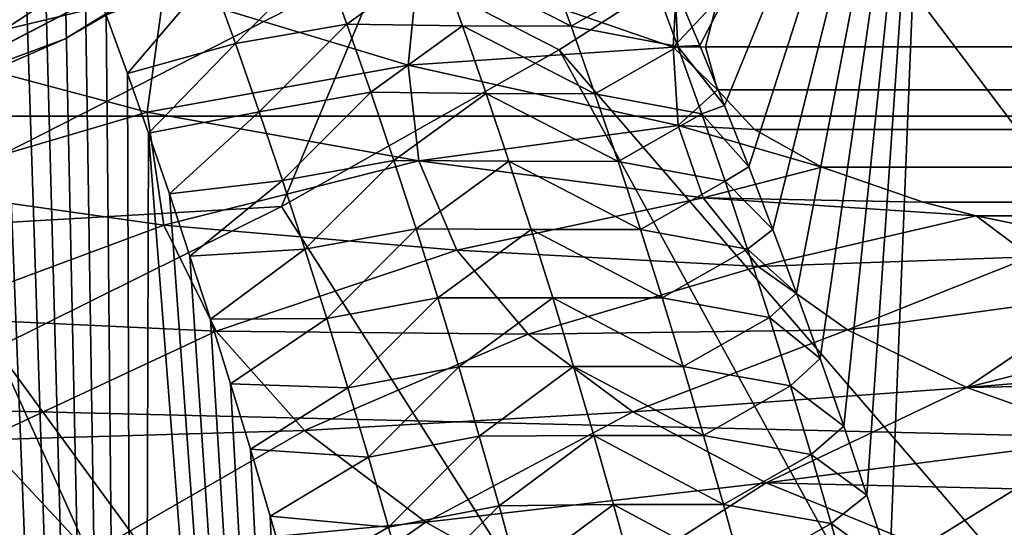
# Model space of a CAD drawing. Header units: metres. Extents: x -109 to 109, y -315 to 32.
# Tile 134 of 256: x -69.42 to -66.62, y -15.67 to -14.23. Entities that reach past the tile are written whole.
import ezdxf

# ---------------------------------------------------------------- set-up
doc = ezdxf.new("R2010")
doc.units = ezdxf.units.M
doc.layers.add('solid_K244242000C74_AAA', color=7, linetype='CONTINUOUS')

msp = doc.modelspace()

# ---------------------------------------------------------------- linework, layer by layer
at = {"layer": 'solid_K244242000C74_AAA'}
for points in [[(-69.80645, -24.333359, 72.204231), (-69.081306, -23.917194, 72.130882), (-69.733788, -12.859136, 54.589256)], [(-69.081306, -23.917194, 72.130882), (-69.654068, -13.034016, 54.918335), (-69.733788, -12.859136, 54.589256)], [(-69.081306, -23.917194, 72.130882), (-69.574753, -13.212864, 55.254028), (-69.654068, -13.034016, 54.918335)], [(-67.559143, -14.133967, 57.009068), (-67.48867, -14.301847, 57.320766), (-66.840904, -13.059406, 53.583267)], [(-67.48867, -14.301847, 57.320766), (-67.418877, -14.472793, 57.6371), (-66.840904, -13.059406, 53.583267)], [(-67.418877, -14.472793, 57.6371), (-67.349815, -14.64695, 57.958328), (-66.840904, -13.059406, 53.583267)], [(-67.349815, -14.64695, 57.958328), (-67.281517, -14.824461, 58.284702), (-66.840904, -13.059406, 53.583267)], [(-67.281517, -14.824461, 58.284702), (-67.21405, -15.005476, 58.61647), (-66.840904, -13.059406, 53.583267)], [(-67.21405, -15.005476, 58.61647), (-67.147461, -15.190146, 58.953884), (-66.840904, -13.059406, 53.583267)], [(-67.147461, -15.190146, 58.953884), (-67.080444, -15.382549, 59.30431), (-66.840904, -13.059406, 53.583267)], [(-67.080444, -15.382549, 59.30431), (-67.014351, -15.578611, 59.659996), (-66.840904, -13.059406, 53.583267)], [(-67.014351, -15.578611, 59.659996), (-66.949226, -15.778368, 60.020912), (-66.840904, -13.059406, 53.583267)], [(-66.949226, -15.778368, 60.020912), (-65.460167, -16.380278, 59.621952), (-66.840904, -13.059406, 53.583267)], [(-65.460167, -16.380278, 59.621952), (-65.378464, -13.692857, 53.139721), (-66.840904, -13.059406, 53.583267)], [(-105.289085, -13.147866, -83.82), (-47.710915, -13.147866, -83.82), (-48.368961, -14.502484, -83.82)], [(-105.289085, -13.147866, -83.82), (-48.368961, -14.502484, -83.82), (-104.631042, -14.502484, -83.82)], [(-69.081306, -23.917194, 72.130882), (-69.495979, -13.396008, 55.596733), (-69.574753, -13.212864, 55.254028)], [(-58.783817, -24.878862, -78.325066), (-66.390427, -13.298944, -73.288864), (-67.125244, -13.826761, -73.288864)], [(-69.081306, -23.917194, 72.130882), (-69.41787, -13.583777, 55.946854), (-69.495979, -13.396008, 55.596733)], [(-68.524734, -13.813569, -44.701569), (-67.736198, -13.3864, -44), (-69.28894, -14.282878, -44)], [(-69.28894, -14.282878, -34), (-69.28894, -14.282878, -44), (-67.736198, -13.3864, -44)], [(-69.28894, -14.282878, -34), (-67.736198, -13.3864, -44), (-67.736198, -13.3864, -34)], [(-68.524933, -13.813225, -33.295631), (-69.28894, -14.282878, -34), (-67.736198, -13.3864, -34)], [(-69.081306, -23.917194, 72.130882), (-69.355934, -13.737548, 56.232555), (-69.41787, -13.583777, 55.946854)], [(-68.599327, -13.68437, -32.604633), (-70.035164, -14.41834, -32.604633), (-68.524933, -13.813225, -33.295631)], [(-69.419914, -13.852089, -31.941523), (-70.035164, -14.41834, -32.604633), (-68.599327, -13.68437, -32.604633)], [(-70.033722, -14.418559, -45.392651), (-68.59893, -13.685053, -45.392651), (-69.775688, -14.463859, -44.701569)], [(-69.418701, -13.852776, -46.055901), (-68.59893, -13.685053, -45.392651), (-70.033722, -14.418559, -45.392651)], [(-68.59893, -13.685053, -45.392651), (-68.524734, -13.813569, -44.701569), (-69.775688, -14.463859, -44.701569)], [(-69.081306, -23.917194, 72.130882), (-69.294426, -13.89432, 56.523048), (-69.355934, -13.737548, 56.232555)], [(-70.035164, -14.41834, -32.604633), (-69.776299, -14.463706, -33.295631), (-68.524933, -13.813225, -33.295631)], [(-68.524933, -13.813225, -33.295631), (-69.776299, -14.463706, -33.295631), (-69.28894, -14.282878, -34)], [(-69.775688, -14.463859, -44.701569), (-68.524734, -13.813569, -44.701569), (-69.28894, -14.282878, -44)], [(-68.383095, -14.058889, -73.162537), (-67.887558, -14.314021, -73.288864), (-67.125244, -13.826761, -73.288864)], [(-58.783817, -24.878862, -78.325066), (-67.125244, -13.826761, -73.288864), (-67.887558, -14.314021, -73.288864)], [(-69.081306, -23.917194, 72.130882), (-69.233246, -14.053845, 56.818016), (-69.294426, -13.89432, 56.523048)], [(-69.711731, -14.317668, -5.831286), (-69.521545, -13.920706, -7.006039), (-69.009415, -14.147745, -5.618547)], [(-68.559128, -14.049043, 57.160957), (-68.876175, -14.103561, 57.136044), (-68.806404, -14.296702, 57.493561)], [(-68.489769, -14.241369, 57.519535), (-68.559128, -14.049043, 57.160957), (-68.806404, -14.296702, 57.493561)], [(-68.230736, -14.055014, 57.19286), (-68.559128, -14.049043, 57.160957), (-68.489769, -14.241369, 57.519535)], [(-68.285744, -14.056897, -5.430655), (-67.550003, -14.047001, -5.270285), (-67.564445, -14.306506, -4.51087)], [(-67.564445, -14.306506, -4.51087), (-67.550003, -14.047001, -5.270285), (-67.43866, -14.172089, -4.914459)], [(-69.897118, -14.830321, -73.162537), (-68.675133, -14.759296, -73.288864), (-68.383095, -14.058889, -73.162537)], [(-69.897118, -14.830321, -73.162537), (-68.383095, -14.058889, -73.162537), (-69.665863, -14.187336, -73.120003)], [(-69.081306, -23.917194, 72.130882), (-69.172478, -14.216327, 57.117699), (-69.233246, -14.053845, 56.818016)], [(-69.009415, -14.147745, -5.618547), (-68.285744, -14.056897, -5.430655), (-68.315964, -14.357937, -4.527092)], [(-68.383095, -14.058889, -73.162537), (-68.675133, -14.759296, -73.288864), (-67.887558, -14.314021, -73.288864)], [(-68.161903, -14.24614, 57.551655), (-68.230736, -14.055014, 57.19286), (-68.489769, -14.241369, 57.519535)], [(-68.315964, -14.357937, -4.527092), (-68.285744, -14.056897, -5.430655), (-67.564445, -14.306506, -4.51087)], [(-67.853432, -14.247346, 57.469921), (-68.230736, -14.055014, 57.19286), (-68.161903, -14.24614, 57.551655)], [(-67.853432, -14.247346, 57.469921), (-67.922852, -14.05648, 57.108814), (-68.230736, -14.055014, 57.19286)], [(-67.620995, -14.114237, 57.025024), (-67.922852, -14.05648, 57.108814), (-67.853432, -14.247346, 57.469921)], [(-68.876175, -14.103561, 57.136044), (-69.172478, -14.216327, 57.117699), (-69.112198, -14.381966, 57.422329)], [(-68.806404, -14.296702, 57.493561), (-68.876175, -14.103561, 57.136044), (-69.112198, -14.381966, 57.422329)], [(-67.551018, -14.30457, 57.387749), (-67.620995, -14.114237, 57.025024), (-67.853432, -14.247346, 57.469921)], [(-67.551018, -14.30457, 57.387749), (-67.559143, -14.133967, 57.009068), (-67.620995, -14.114237, 57.025024)], [(-67.551018, -14.30457, 57.387749), (-67.48867, -14.301847, 57.320766), (-67.559143, -14.133967, 57.009068)], [(-69.711731, -14.317668, -5.831286), (-69.009415, -14.147745, -5.618547), (-69.056488, -14.491049, -4.569068)], [(-69.056488, -14.491049, -4.569068), (-69.009415, -14.147745, -5.618547), (-68.315964, -14.357937, -4.527092)], [(-67.564445, -14.306506, -4.51087), (-67.43866, -14.172089, -4.914459), (-67.472061, -14.305781, -4.510501)], [(-67.472061, -14.305781, -4.510501), (-67.43866, -14.172089, -4.914459), (67.472061, -14.305765, -4.510553)], [(-67.43866, -14.172089, -4.914459), (67.438721, -14.172194, -4.914154), (67.472061, -14.305765, -4.510553)], [(-69.081306, -23.917194, 72.130882), (-69.112198, -14.381966, 57.422329), (-69.172478, -14.216327, 57.117699)], [(-68.489769, -14.241369, 57.519535), (-68.806404, -14.296702, 57.493561), (-68.73864, -14.490572, 57.851109)], [(-68.422409, -14.434436, 57.878094), (-68.489769, -14.241369, 57.519535), (-68.73864, -14.490572, 57.851109)], [(-68.161903, -14.24614, 57.551655), (-68.489769, -14.241369, 57.519535), (-68.422409, -14.434436, 57.878094)], [(-68.09507, -14.438017, 57.910393), (-68.161903, -14.24614, 57.551655), (-68.422409, -14.434436, 57.878094)], [(-67.786026, -14.43898, 57.830929), (-68.161903, -14.24614, 57.551655), (-68.09507, -14.438017, 57.910393)], [(-67.786026, -14.43898, 57.830929), (-67.853432, -14.247346, 57.469921), (-68.161903, -14.24614, 57.551655)], [(-67.551018, -14.30457, 57.387749), (-67.853432, -14.247346, 57.469921), (-67.786026, -14.43898, 57.830929)], [(-69.775688, -14.463859, -44.701569), (-69.28894, -14.282878, -44), (-70.932236, -15, -44)], [(-70.932236, -15, -34), (-70.932236, -15, -44), (-69.28894, -14.282878, -44)], [(-70.932236, -15, -34), (-69.28894, -14.282878, -44), (-69.28894, -14.282878, -34)], [(-69.776299, -14.463706, -33.295631), (-70.932236, -15, -34), (-69.28894, -14.282878, -34)], [(-68.806404, -14.296702, 57.493561), (-69.112198, -14.381966, 57.422329), (-69.052505, -14.550966, 57.73214)], [(-68.73864, -14.490572, 57.851109), (-68.806404, -14.296702, 57.493561), (-69.052505, -14.550966, 57.73214)], [(-67.551018, -14.30457, 57.387749), (-67.418877, -14.472793, 57.6371), (-67.48867, -14.301847, 57.320766)], [(-69.776474, -14.703409, -4.636035), (-69.711731, -14.317668, -5.831286), (-69.056488, -14.491049, -4.569068)], [(-61.228931, -26.450243, -78.325066), (-67.887558, -14.314021, -73.288864), (-68.675133, -14.759296, -73.288864)], [(-68.315964, -14.357937, -4.527092), (-67.564445, -14.306506, -4.51087), (-67.549995, -14.529517, -3.739955)], [(-61.228931, -26.450243, -78.325066), (-58.783817, -24.878862, -78.325066), (-67.887558, -14.314021, -73.288864)], [(-67.483086, -14.495688, 57.750332), (-67.551018, -14.30457, 57.387749), (-67.786026, -14.43898, 57.830929)], [(-67.564445, -14.306506, -4.51087), (-67.472061, -14.305781, -4.510501), (-67.438629, -14.427958, -4.102927)], [(-67.549995, -14.529517, -3.739955), (-67.564445, -14.306506, -4.51087), (-67.438629, -14.427958, -4.102927)], [(-67.483086, -14.495688, 57.750332), (-67.418877, -14.472793, 57.6371), (-67.551018, -14.30457, 57.387749)], [(-67.472061, -14.305781, -4.510501), (67.472061, -14.305765, -4.510553), (67.438698, -14.427843, -4.103333)], [(-67.438629, -14.427958, -4.102927), (-67.472061, -14.305781, -4.510501), (67.438698, -14.427843, -4.103333)], [(-69.056488, -14.491049, -4.569068), (-68.315964, -14.357937, -4.527092), (-68.285736, -14.629604, -3.614271)], [(-68.285736, -14.629604, -3.614271), (-68.315964, -14.357937, -4.527092), (-67.549995, -14.529517, -3.739955)], [(-69.081306, -23.917194, 72.130882), (-69.052505, -14.550966, 57.73214), (-69.112198, -14.381966, 57.422329)], [(-68.422409, -14.434436, 57.878094), (-68.73864, -14.490572, 57.851109), (-68.672844, -14.685167, 58.208675)], [(-68.357018, -14.628242, 58.236622), (-68.422409, -14.434436, 57.878094), (-68.672844, -14.685167, 58.208675)], [(-68.09507, -14.438017, 57.910393), (-68.422409, -14.434436, 57.878094), (-68.357018, -14.628242, 58.236622)], [(-68.030182, -14.630642, 58.269051), (-68.09507, -14.438017, 57.910393), (-68.357018, -14.628242, 58.236622)], [(-67.720596, -14.631382, 58.191818), (-68.09507, -14.438017, 57.910393), (-68.030182, -14.630642, 58.269051)], [(-67.720596, -14.631382, 58.191818), (-67.786026, -14.43898, 57.830929), (-68.09507, -14.438017, 57.910393)], [(-67.483086, -14.495688, 57.750332), (-67.786026, -14.43898, 57.830929), (-67.720596, -14.631382, 58.191818)], [(-67.549995, -14.529517, -3.739955), (-67.438629, -14.427958, -4.102927), (-67.33371, -14.540141, -3.685687)], [(-67.438629, -14.427958, -4.102927), (67.438698, -14.427843, -4.103333), (67.333954, -14.539969, -3.686365)], [(-67.33371, -14.540141, -3.685687), (-67.438629, -14.427958, -4.102927), (67.333954, -14.539969, -3.686365)], [(-69.776474, -14.703409, -4.636035), (-69.056488, -14.491049, -4.569068), (-69.009415, -14.811788, -3.512476)], [(-69.009415, -14.811788, -3.512476), (-69.056488, -14.491049, -4.569068), (-68.285736, -14.629604, -3.614271)], [(-68.73864, -14.490572, 57.851109), (-69.052505, -14.550966, 57.73214), (-68.993469, -14.723535, 58.047367)], [(-68.672844, -14.685167, 58.208675), (-68.73864, -14.490572, 57.851109), (-68.993469, -14.723535, 58.047367)], [(-67.41716, -14.68759, 58.112759), (-67.483086, -14.495688, 57.750332), (-67.720596, -14.631382, 58.191818)], [(-67.483086, -14.495688, 57.750332), (-67.349815, -14.64695, 57.958328), (-67.418877, -14.472793, 57.6371)], [(-67.41716, -14.68759, 58.112759), (-67.349815, -14.64695, 57.958328), (-67.483086, -14.495688, 57.750332)], [(-104.631042, -14.502484, -83.82), (-48.368961, -14.502484, -83.82), (-49.090897, -15.824654, -83.82)], [(-104.631042, -14.502484, -83.82), (-49.090897, -15.824654, -83.82), (-103.909103, -15.824654, -83.82)], [(-69.081306, -23.917194, 72.130882), (-68.363159, -23.452209, 72.046844), (-69.052505, -14.550966, 57.73214)], [(-68.363159, -23.452209, 72.046844), (-68.993469, -14.723535, 58.047367), (-69.052505, -14.550966, 57.73214)], [(-68.285736, -14.629604, -3.614271), (-67.549995, -14.529517, -3.739955), (-67.479118, -14.734796, -2.899084)], [(-67.549995, -14.529517, -3.739955), (-67.33371, -14.540141, -3.685687), (-67.142853, -14.647006, -3.234998)], [(-67.479118, -14.734796, -2.899084), (-67.549995, -14.529517, -3.739955), (-67.142853, -14.647006, -3.234998)], [(-67.33371, -14.540141, -3.685687), (67.333954, -14.539969, -3.686365), (67.143341, -14.646828, -3.235808)], [(-67.142853, -14.647006, -3.234998), (-67.33371, -14.540141, -3.685687), (67.143341, -14.646828, -3.235808)], [(-69.009415, -14.811788, -3.512476), (-68.285736, -14.629604, -3.614271), (-68.177574, -14.883008, -2.657596)], [(-68.357018, -14.628242, 58.236622), (-68.672844, -14.685167, 58.208675), (-68.608971, -14.880487, 58.566238)], [(-68.293541, -14.822784, 58.5951), (-68.357018, -14.628242, 58.236622), (-68.608971, -14.880487, 58.566238)], [(-68.030182, -14.630642, 58.269051), (-68.357018, -14.628242, 58.236622), (-68.293541, -14.822784, 58.5951)], [(-67.967201, -14.824014, 58.627617), (-68.030182, -14.630642, 58.269051), (-68.293541, -14.822784, 58.5951)], [(-68.177574, -14.883008, -2.657596), (-68.285736, -14.629604, -3.614271), (-67.479118, -14.734796, -2.899084)], [(-67.657104, -14.82455, 58.552574), (-68.030182, -14.630642, 58.269051), (-67.967201, -14.824014, 58.627617)], [(-67.657104, -14.82455, 58.552574), (-67.720596, -14.631382, 58.191818), (-68.030182, -14.630642, 58.269051)], [(-67.41716, -14.68759, 58.112759), (-67.720596, -14.631382, 58.191818), (-67.657104, -14.82455, 58.552574)], [(-67.479118, -14.734796, -2.899084), (-67.142853, -14.647006, -3.234998), (-66.854454, -14.746876, -2.744023)], [(-67.41716, -14.68759, 58.112759), (-67.281517, -14.824461, 58.284702), (-67.349815, -14.64695, 57.958328)], [(-67.142853, -14.647006, -3.234998), (67.143341, -14.646828, -3.235808), (66.855171, -14.746702, -2.744956)], [(-66.854454, -14.746876, -2.744023), (-67.142853, -14.647006, -3.234998), (66.855171, -14.746702, -2.744956)], [(-68.672844, -14.685167, 58.208675), (-68.993469, -14.723535, 58.047367), (-68.93515, -14.899782, 58.36813)], [(-68.608971, -14.880487, 58.566238), (-68.672844, -14.685167, 58.208675), (-68.93515, -14.899782, 58.36813)], [(-67.353188, -14.880274, 58.475025), (-67.41716, -14.68759, 58.112759), (-67.657104, -14.82455, 58.552574)], [(-67.353188, -14.880274, 58.475025), (-67.281517, -14.824461, 58.284702), (-67.41716, -14.68759, 58.112759)], [(-69.711731, -15.072996, -3.435689), (-69.776474, -14.703409, -4.636035), (-69.009415, -14.811788, -3.512476)], [(-68.363159, -23.452209, 72.046844), (-68.93515, -14.899782, 58.36813), (-68.993469, -14.723535, 58.047367)], [(-68.177574, -14.883008, -2.657596), (-67.479118, -14.734796, -2.899084), (-67.322632, -14.929459, -1.976602)], [(-67.479118, -14.734796, -2.899084), (-66.854454, -14.746876, -2.744023), (-66.704597, -14.785101, -2.529981)], [(-67.322632, -14.929459, -1.976602), (-67.479118, -14.734796, -2.899084), (-66.704597, -14.785101, -2.529981)], [(-66.854454, -14.746876, -2.744023), (66.855171, -14.746702, -2.744956), (66.700584, -14.786029, -2.524548)], [(-66.704597, -14.785101, -2.529981), (-66.854454, -14.746876, -2.744023), (66.700584, -14.786029, -2.524548)], [(-69.897118, -14.830321, -73.162537), (-69.485664, -15.16128, -73.288864), (-68.675133, -14.759296, -73.288864)], [(-61.228931, -26.450243, -78.325066), (-68.675133, -14.759296, -73.288864), (-69.485664, -15.16128, -73.288864)], [(-66.549294, -14.902083, -1.800418), (-67.322632, -14.929459, -1.976602), (-66.704597, -14.785101, -2.529981)], [(-66.704597, -14.785101, -2.529981), (66.700584, -14.786029, -2.524548), (66.461525, -14.835179, -2.217536)], [(-66.460983, -14.835348, -2.216405), (-66.704597, -14.785101, -2.529981), (66.461525, -14.835179, -2.217536)], [(-66.549294, -14.902083, -1.800418), (-66.704597, -14.785101, -2.529981), (-66.460983, -14.835348, -2.216405)], [(-69.711731, -15.072996, -3.435689), (-69.009415, -14.811788, -3.512476), (-68.861313, -15.113189, -2.438918)], [(-68.861313, -15.113189, -2.438918), (-69.009415, -14.811788, -3.512476), (-68.177574, -14.883008, -2.657596)], [(-68.293541, -14.822784, 58.5951), (-68.608971, -14.880487, 58.566238), (-68.546989, -15.076529, 58.923779)], [(-68.231956, -15.018062, 58.953518), (-68.293541, -14.822784, 58.5951), (-68.546989, -15.076529, 58.923779)], [(-67.967201, -14.824014, 58.627617), (-68.293541, -14.822784, 58.5951), (-68.231956, -15.018062, 58.953518)], [(-67.906105, -15.018129, 58.986076), (-67.967201, -14.824014, 58.627617), (-68.231956, -15.018062, 58.953518)], [(-67.595512, -15.018481, 58.913193), (-67.967201, -14.824014, 58.627617), (-67.906105, -15.018129, 58.986076)], [(-67.595512, -15.018481, 58.913193), (-67.657104, -14.82455, 58.552574), (-67.967201, -14.824014, 58.627617)], [(-67.353188, -14.880274, 58.475025), (-67.657104, -14.82455, 58.552574), (-67.595512, -15.018481, 58.913193)], [(-67.353188, -14.880274, 58.475025), (-67.21405, -15.005476, 58.61647), (-67.281517, -14.824461, 58.284702)], [(-68.608971, -14.880487, 58.566238), (-68.93515, -14.899782, 58.36813), (-68.877304, -15.079216, 58.693855)], [(-68.546989, -15.076529, 58.923779), (-68.608971, -14.880487, 58.566238), (-68.877304, -15.079216, 58.693855)], [(-68.861313, -15.113189, -2.438918), (-68.177574, -14.883008, -2.657596), (-67.97567, -15.121698, -1.653683)], [(-67.97567, -15.121698, -1.653683), (-68.177574, -14.883008, -2.657596), (-67.322632, -14.929459, -1.976602)], [(-67.291138, -15.073739, 58.837112), (-67.353188, -14.880274, 58.475025), (-67.595512, -15.018481, 58.913193)], [(-67.291138, -15.073739, 58.837112), (-67.21405, -15.005476, 58.61647), (-67.353188, -14.880274, 58.475025)], [(-68.363159, -23.452209, 72.046844), (-68.877304, -15.079216, 58.693855), (-68.93515, -14.899782, 58.36813)], [(-66.549294, -14.902083, -1.800418), (-67.069405, -15.109469, -1.005767), (-67.322632, -14.929459, -1.976602)], [(-66.549294, -14.902083, -1.800418), (-66.340248, -15.009134, -1.040291), (-67.069405, -15.109469, -1.005767)], [(-67.97567, -15.121698, -1.653683), (-67.322632, -14.929459, -1.976602), (-67.069405, -15.109469, -1.005767)], [(-68.231956, -15.018062, 58.953518), (-68.546989, -15.076529, 58.923779), (-68.486862, -15.273288, 59.281281)], [(-68.172218, -15.21407, 59.311855), (-68.231956, -15.018062, 58.953518), (-68.486862, -15.273288, 59.281281)], [(-67.906105, -15.018129, 58.986076), (-68.231956, -15.018062, 58.953518), (-68.172218, -15.21407, 59.311855)], [(-67.846832, -15.212988, 59.344418), (-67.906105, -15.018129, 58.986076), (-68.172218, -15.21407, 59.311855)], [(-67.535782, -15.213176, 59.273651), (-67.906105, -15.018129, 58.986076), (-67.846832, -15.212988, 59.344418)], [(-67.535782, -15.213176, 59.273651), (-67.595512, -15.018481, 58.913193), (-67.906105, -15.018129, 58.986076)], [(-67.291138, -15.073739, 58.837112), (-67.595512, -15.018481, 58.913193), (-67.535782, -15.213176, 59.273651)], [(-67.291138, -15.073739, 58.837112), (-67.147461, -15.190146, 58.953884), (-67.21405, -15.005476, 58.61647)], [(-66.340248, -15.009134, -1.040291), (-66.731377, -15.272639, -0.014128), (-67.069405, -15.109469, -1.005767)], [(-66.340248, -15.009134, -1.040291), (-66.077515, -15.106247, -0.262442), (-66.731377, -15.272639, -0.014128)], [(-69.521568, -15.421643, -2.245698), (-69.711731, -15.072996, -3.435689), (-68.861313, -15.113189, -2.438918)], [(-68.546989, -15.076529, 58.923779), (-68.877304, -15.079216, 58.693855), (-68.819977, -15.261937, 59.024651)], [(-68.363159, -23.452209, 72.046844), (-68.819977, -15.261937, 59.024651), (-68.877304, -15.079216, 58.693855)], [(-68.486862, -15.273288, 59.281281), (-68.546989, -15.076529, 58.923779), (-68.819977, -15.261937, 59.024651)], [(-67.230965, -15.267984, 59.199009), (-67.291138, -15.073739, 58.837112), (-67.535782, -15.213176, 59.273651)], [(-67.230965, -15.267984, 59.199009), (-67.147461, -15.190146, 58.953884), (-67.291138, -15.073739, 58.837112)], [(-69.521568, -15.421643, -2.245698), (-68.861313, -15.113189, -2.438918), (-68.610489, -15.395198, -1.353588)], [(-68.610489, -15.395198, -1.353588), (-68.861313, -15.113189, -2.438918), (-67.97567, -15.121698, -1.653683)], [(-67.678642, -15.342201, -0.628424), (-67.97567, -15.121698, -1.653683), (-67.069405, -15.109469, -1.005767)], [(-67.678642, -15.342201, -0.628424), (-67.069405, -15.109469, -1.005767), (-66.731377, -15.272639, -0.014128)], [(-66.077515, -15.106247, -0.262442), (-65.76915, -15.192934, 0.522495), (-66.731377, -15.272639, -0.014128)], [(-68.610489, -15.395198, -1.353588), (-67.97567, -15.121698, -1.653683), (-67.678642, -15.342201, -0.628424)], [(-63.812336, -27.782084, -78.325066), (-69.485664, -15.16128, -73.288864), (-70.316765, -15.518793, -73.288864)], [(-63.812336, -27.782084, -78.325066), (-61.228931, -26.450243, -78.325066), (-69.485664, -15.16128, -73.288864)], [(-67.230965, -15.267984, 59.199009), (-67.080444, -15.382549, 59.30431), (-67.147461, -15.190146, 58.953884)], [(-65.76915, -15.192934, 0.522495), (-65.952347, -15.257316, 0.673729), (-66.731377, -15.272639, -0.014128)], [(-68.172218, -15.21407, 59.311855), (-68.486862, -15.273288, 59.281281), (-68.428558, -15.470763, 59.638725)], [(-68.114296, -15.41081, 59.670094), (-68.172218, -15.21407, 59.311855), (-68.428558, -15.470763, 59.638725)], [(-67.846832, -15.212988, 59.344418), (-68.172218, -15.21407, 59.311855), (-68.114296, -15.41081, 59.670094)], [(-67.789368, -15.408587, 59.702621), (-67.846832, -15.212988, 59.344418), (-68.114296, -15.41081, 59.670094)], [(-67.477867, -15.408631, 59.633942), (-67.846832, -15.212988, 59.344418), (-67.789368, -15.408587, 59.702621)], [(-67.477867, -15.408631, 59.633942), (-67.535782, -15.213176, 59.273651), (-67.846832, -15.212988, 59.344418)], [(-67.230965, -15.267984, 59.199009), (-67.535782, -15.213176, 59.273651), (-67.477867, -15.408631, 59.633942)], [(-68.363159, -23.452209, 72.046844), (-68.76329, -15.448191, 59.360779), (-68.819977, -15.261937, 59.024651)], [(-68.486862, -15.273288, 59.281281), (-68.819977, -15.261937, 59.024651), (-68.76329, -15.448191, 59.360779)], [(-68.428558, -15.470763, 59.638725), (-68.486862, -15.273288, 59.281281), (-68.76329, -15.448191, 59.360779)], [(-67.300591, -15.543069, 0.398873), (-67.678642, -15.342201, -0.628424), (-66.731377, -15.272639, -0.014128)], [(-67.172623, -15.463008, 59.560707), (-67.230965, -15.267984, 59.199009), (-67.477867, -15.408631, 59.633942)], [(-67.300591, -15.543069, 0.398873), (-66.731377, -15.272639, -0.014128), (-66.324356, -15.417967, 0.979972)], [(-67.172623, -15.463008, 59.560707), (-67.080444, -15.382549, 59.30431), (-67.230965, -15.267984, 59.199009)], [(-65.952347, -15.257316, 0.673729), (-66.324356, -15.417967, 0.979972), (-66.731377, -15.272639, -0.014128)], [(-68.265938, -15.655031, -0.274723), (-68.610489, -15.395198, -1.353588), (-67.678642, -15.342201, -0.628424)], [(-68.265938, -15.655031, -0.274723), (-67.678642, -15.342201, -0.628424), (-67.300591, -15.543069, 0.398873)], [(-67.172623, -15.463008, 59.560707), (-67.014351, -15.578611, 59.659996), (-67.080444, -15.382549, 59.30431)], [(-69.218994, -15.745705, -1.080019), (-69.521568, -15.421643, -2.245698), (-68.610489, -15.395198, -1.353588)], [(-69.218994, -15.745705, -1.080019), (-68.610489, -15.395198, -1.353588), (-68.265938, -15.655031, -0.274723)], [(-68.114296, -15.41081, 59.670094), (-68.428558, -15.470763, 59.638725), (-68.372032, -15.668953, 59.996098)], [(-68.058144, -15.608275, 60.028217), (-68.114296, -15.41081, 59.670094), (-68.372032, -15.668953, 59.996098)], [(-67.789368, -15.408587, 59.702621), (-68.114296, -15.41081, 59.670094), (-68.058144, -15.608275, 60.028217)], [(-67.733665, -15.604925, 60.060677), (-67.789368, -15.408587, 59.702621), (-68.058144, -15.608275, 60.028217)], [(-67.421745, -15.604845, 59.994053), (-67.789368, -15.408587, 59.702621), (-67.733665, -15.604925, 60.060677)], [(-67.421745, -15.604845, 59.994053), (-67.477867, -15.408631, 59.633942), (-67.789368, -15.408587, 59.702621)], [(-67.172623, -15.463008, 59.560707), (-67.477867, -15.408631, 59.633942), (-67.421745, -15.604845, 59.994053)], [(-66.591972, -15.559949, 1.199518), (-67.300591, -15.543069, 0.398873), (-66.324356, -15.417967, 0.979972)], [(-69.218994, -15.745705, -1.080019), (-70.074837, -15.886786, -1.795388), (-69.521568, -15.421643, -2.245698)], [(-68.363159, -23.452209, 72.046844), (-68.707359, -15.638226, 59.702511), (-68.76329, -15.448191, 59.360779)], [(-68.428558, -15.470763, 59.638725), (-68.76329, -15.448191, 59.360779), (-68.707359, -15.638226, 59.702511)], [(-68.372032, -15.668953, 59.996098), (-68.428558, -15.470763, 59.638725), (-68.707359, -15.638226, 59.702511)], [(-67.116096, -15.658809, 59.922195), (-67.172623, -15.463008, 59.560707), (-67.421745, -15.604845, 59.994053)], [(-67.116096, -15.658809, 59.922195), (-67.014351, -15.578611, 59.659996), (-67.172623, -15.463008, 59.560707)], [(-66.510643, -28.862324, -78.325066), (-70.316765, -15.518793, -73.288864), (-71.166, -15.830786, -73.288864)], [(-66.510643, -28.862324, -78.325066), (-63.812336, -27.782084, -78.325066), (-70.316765, -15.518793, -73.288864)], [(-67.844177, -15.892084, 0.786906), (-68.265938, -15.655031, -0.274723), (-67.300591, -15.543069, 0.398873)], [(-67.844177, -15.892084, 0.786906), (-67.300591, -15.543069, 0.398873), (-66.857193, -15.72415, 1.41643)], [(-66.591972, -15.559949, 1.199518), (-66.857193, -15.72415, 1.41643), (-67.300591, -15.543069, 0.398873)], [(-66.168236, -15.740952, 2.297505), (-66.857193, -15.72415, 1.41643), (-66.591972, -15.559949, 1.199518)], [(-67.116096, -15.658809, 59.922195), (-66.949226, -15.778368, 60.020912), (-67.014351, -15.578611, 59.659996)], [(-68.058144, -15.608275, 60.028217), (-68.372032, -15.668953, 59.996098), (-68.317261, -15.867854, 60.353378)], [(-68.003738, -15.806468, 60.386219), (-68.058144, -15.608275, 60.028217), (-68.317261, -15.867854, 60.353378)], [(-67.733665, -15.604925, 60.060677), (-68.058144, -15.608275, 60.028217), (-68.003738, -15.806468, 60.386219)], [(-67.679695, -15.802002, 60.418575), (-67.733665, -15.604925, 60.060677), (-68.003738, -15.806468, 60.386219)], [(-67.367371, -15.801819, 60.35397), (-67.421745, -15.604845, 59.994053), (-67.733665, -15.604925, 60.060677)], [(-67.367371, -15.801819, 60.35397), (-67.733665, -15.604925, 60.060677), (-67.679695, -15.802002, 60.418575)], [(-67.116096, -15.658809, 59.922195), (-67.421745, -15.604845, 59.994053), (-67.367371, -15.801819, 60.35397)], [(-68.363159, -23.452209, 72.046844), (-68.652298, -15.832293, 60.050114), (-68.707359, -15.638226, 59.702511)], [(-68.372032, -15.668953, 59.996098), (-68.707359, -15.638226, 59.702511), (-68.652298, -15.832293, 60.050114)], [(-68.823845, -16.043205, 0.050942), (-69.218994, -15.745705, -1.080019), (-68.265938, -15.655031, -0.274723)], [(-68.823845, -16.043205, 0.050942), (-68.265938, -15.655031, -0.274723), (-67.844177, -15.892084, 0.786906)], [(-68.317261, -15.867854, 60.353378), (-68.372032, -15.668953, 59.996098), (-68.652298, -15.832293, 60.050114)], [(-67.061333, -15.855387, 60.283459), (-67.116096, -15.658809, 59.922195), (-67.367371, -15.801819, 60.35397)], [(-67.061333, -15.855387, 60.283459), (-66.949226, -15.778368, 60.020912), (-67.116096, -15.658809, 59.922195)]]:
    msp.add_3dface(points, dxfattribs=at)

doc.saveas('drawing.dxf')
